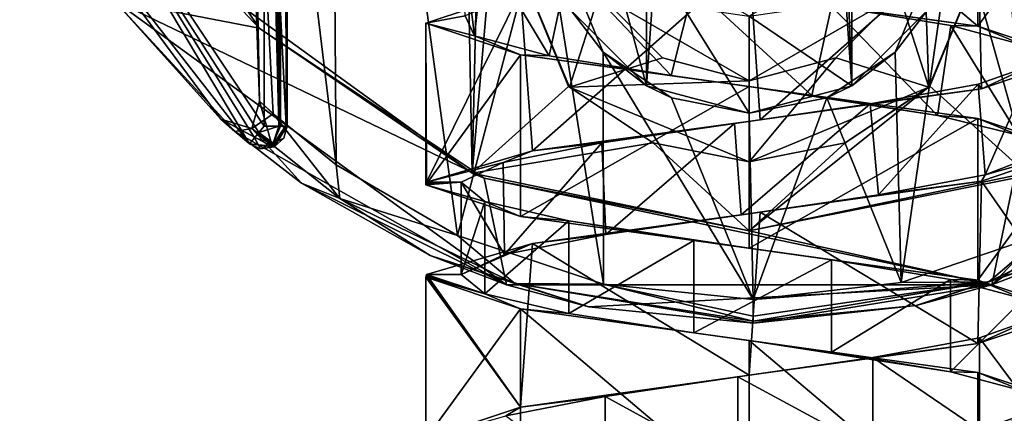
# Model space of a CAD drawing. Header units: millimetres. Extents: x -106 to 198, y -388 to 267.
# Tile 226 of 256: x 134.21 to 155.52, y 1.55 to 10.07. Entities that reach past the tile are written whole.
import ezdxf

# ---------------------------------------------------------------- set-up
doc = ezdxf.new("R2010")
doc.units = ezdxf.units.MM
doc.header["$LTSCALE"] = 52.148148
for name, color, linetype in [('5656', 7, 'CONTINUOUS'), ('5657', 7, 'CONTINUOUS'), ('5659', 7, 'CONTINUOUS'), ('5661', 7, 'CONTINUOUS'), ('5665', 7, 'CONTINUOUS'), ('5666', 7, 'CONTINUOUS'), ('5669', 7, 'CONTINUOUS'), ('5670', 7, 'CONTINUOUS'), ('5678', 7, 'CONTINUOUS'), ('5679', 7, 'CONTINUOUS'), ('5680', 7, 'CONTINUOUS'), ('5682', 7, 'CONTINUOUS'), ('5684', 7, 'CONTINUOUS'), ('5689', 7, 'CONTINUOUS'), ('5691', 7, 'CONTINUOUS'), ('5695', 7, 'CONTINUOUS'), ('5702', 7, 'CONTINUOUS'), ('5703', 7, 'CONTINUOUS'), ('5705', 7, 'CONTINUOUS'), ('5710', 7, 'CONTINUOUS'), ('5711', 7, 'CONTINUOUS'), ('5712', 7, 'CONTINUOUS'), ('5713', 7, 'CONTINUOUS'), ('5734', 7, 'CONTINUOUS'), ('5735', 7, 'CONTINUOUS'), ('5736', 7, 'CONTINUOUS'), ('5737', 7, 'CONTINUOUS'), ('5738', 7, 'CONTINUOUS'), ('5739', 7, 'CONTINUOUS'), ('6177', 7, 'CONTINUOUS'), ('6185', 7, 'CONTINUOUS'), ('6186', 7, 'CONTINUOUS'), ('6187', 7, 'CONTINUOUS'), ('6259', 7, 'CONTINUOUS'), ('6260', 7, 'CONTINUOUS'), ('6261', 7, 'CONTINUOUS')]:
    doc.layers.add(name, color=color, linetype=linetype)

msp = doc.modelspace()

# ---------------------------------------------------------------- linework, layer by layer
at = {"layer": '5656', "linetype": 'CONTINUOUS'}
for points in [[(139.393, 9.894, -56), (136.247, 10.508, -56), (136.142, 14.76, -56), (139.393, 9.894, -56)], [(144.747, 4.332, -56), (136.247, 10.508, -56), (144.26, 6.642, -56), (144.747, 4.332, -56)], [(144.26, 6.642, -56), (136.247, 10.508, -56), (139.393, 9.894, -56), (144.26, 6.642, -56)], [(163.753, 10.508, -56), (155.253, 4.332, -56), (160.607, 9.894, -56), (163.753, 10.508, -56)], [(160.607, 9.894, -56), (155.253, 4.332, -56), (155.74, 6.642, -56), (160.607, 9.894, -56)], [(155.253, 4.332, -56), (144.747, 4.332, -56), (144.26, 6.642, -56), (155.253, 4.332, -56)], [(150, 5.5, -56), (155.253, 4.332, -56), (144.26, 6.642, -56), (150, 5.5, -56)], [(155.74, 6.642, -56), (155.253, 4.332, -56), (150, 5.5, -56), (155.74, 6.642, -56)]]:
    msp.add_3dface(points, dxfattribs=at)
at = {"layer": '5657', "linetype": 'CONTINUOUS'}
msp.add_3dface([(134.207, 15.72, -12), (139.5, 7.772, -12), (139.5, 20.5, -12), (134.207, 15.72, -12)], dxfattribs=at)
at = {"layer": '5659', "linetype": 'CONTINUOUS'}
for points in [[(134.623, 13.251, -12.5), (136.247, 10.508, -56), (138.564, 7.921, -19.373), (134.623, 13.251, -12.5)], [(139.182, 7.386, -12.5), (134.623, 13.251, -12.5), (139.182, 7.386, -14.399), (139.182, 7.386, -12.5)], [(139.182, 7.386, -14.399), (134.623, 13.251, -12.5), (139.182, 7.386, -16.299), (139.182, 7.386, -14.399)], [(139.182, 7.386, -16.299), (134.623, 13.251, -12.5), (138.564, 7.921, -19.373), (139.182, 7.386, -16.299)], [(136.247, 10.508, -56), (144.747, 4.332, -56), (138.866, 7.654, -22.41), (136.247, 10.508, -56)], [(138.564, 7.921, -19.373), (136.247, 10.508, -56), (138.866, 7.654, -22.41), (138.564, 7.921, -19.373)], [(155.253, 4.332, -56), (163.753, 10.508, -56), (157.009, 5.012, -28.529), (155.253, 4.332, -56)], [(138.866, 7.654, -22.41), (144.747, 4.332, -56), (140.306, 6.535, -25.689), (138.866, 7.654, -22.41)], [(140.306, 6.535, -25.689), (144.747, 4.332, -56), (143.094, 4.966, -28.605), (140.306, 6.535, -25.689)], [(143.094, 4.966, -28.605), (144.747, 4.332, -56), (146.53, 3.858, -30.313), (143.094, 4.966, -28.605)], [(153.616, 3.889, -30.267), (155.253, 4.332, -56), (157.009, 5.012, -28.529), (153.616, 3.889, -30.267)], [(144.747, 4.332, -56), (155.253, 4.332, -56), (146.53, 3.858, -30.313), (144.747, 4.332, -56)], [(146.53, 3.858, -30.313), (155.253, 4.332, -56), (150.091, 3.5, -30.83), (146.53, 3.858, -30.313)], [(150.091, 3.5, -30.83), (155.253, 4.332, -56), (153.616, 3.889, -30.267), (150.091, 3.5, -30.83)]]:
    msp.add_3dface(points, dxfattribs=at)
at = {"layer": '5661', "linetype": 'CONTINUOUS'}
for points in [[(140, 33.228, -12.5), (140, 7.772, -12.5), (140, 33.228, -13.3), (140, 33.228, -12.5)], [(140, 33.228, -13.3), (140, 7.772, -12.5), (140, 33.228, -14.1), (140, 33.228, -13.3)], [(140, 33.228, -14.1), (140, 7.772, -12.5), (140, 19.536, -15.172), (140, 33.228, -14.1)], [(140, 7.772, -14.397), (140, 7.772, -16.294), (140, 19.536, -15.172), (140, 7.772, -14.397)], [(140, 7.772, -12.5), (140, 7.772, -14.397), (140, 19.536, -15.172), (140, 7.772, -12.5)]]:
    msp.add_3dface(points, dxfattribs=at)
at = {"layer": '5665', "linetype": 'CONTINUOUS'}
for points in [[(139.393, 9.894, -56), (136.142, 14.76, -56), (138.797, 10.525, -25.829), (139.393, 9.894, -56)], [(144.002, 6.751, -30.902), (139.393, 9.894, -56), (138.797, 10.525, -25.829), (144.002, 6.751, -30.902)], [(144.26, 6.642, -56), (139.393, 9.894, -56), (144.002, 6.751, -30.902), (144.26, 6.642, -56)], [(150, 5.5, -32.384), (144.26, 6.642, -56), (144.002, 6.751, -30.902), (150, 5.5, -32.384)], [(150, 5.5, -56), (144.26, 6.642, -56), (150, 5.5, -32.384), (150, 5.5, -56)], [(155.74, 6.642, -56), (150, 5.5, -56), (155.998, 6.751, -30.902), (155.74, 6.642, -56)], [(155.998, 6.751, -30.902), (150, 5.5, -56), (150, 5.5, -32.384), (155.998, 6.751, -30.902)]]:
    msp.add_3dface(points, dxfattribs=at)
at = {"layer": '5666', "linetype": 'CONTINUOUS'}
for points in [[(143.478, 34.008, -31.701), (144.002, 6.751, -30.902), (138.797, 10.525, -25.829), (143.478, 34.008, -31.701)], [(144.002, 6.751, -30.902), (143.478, 34.008, -31.701), (144.5, 28.5, -31.998), (144.002, 6.751, -30.902)], [(156.522, 34.008, -31.701), (155.998, 6.751, -30.902), (155.5, 12.5, -31.382), (156.522, 34.008, -31.701)], [(144.5, 12.5, -31.382), (144.002, 6.751, -30.902), (144.5, 28.5, -31.998), (144.5, 12.5, -31.382)], [(146.092, 8.63, -31.873), (144.002, 6.751, -30.902), (144.5, 12.5, -31.382), (146.092, 8.63, -31.873)], [(155.5, 12.5, -31.382), (155.998, 6.751, -30.902), (153.911, 8.633, -31.872), (155.5, 12.5, -31.382)], [(147.924, 7.407, -32.278), (144.002, 6.751, -30.902), (146.092, 8.63, -31.873), (147.924, 7.407, -32.278)], [(155.998, 6.751, -30.902), (150, 5.5, -32.384), (153.911, 8.633, -31.872), (155.998, 6.751, -30.902)], [(153.911, 8.633, -31.872), (150, 5.5, -32.384), (152.08, 7.409, -32.277), (153.911, 8.633, -31.872)], [(150, 5.5, -32.384), (144.002, 6.751, -30.902), (147.924, 7.407, -32.278), (150, 5.5, -32.384)], [(150.002, 7, -32.436), (150, 5.5, -32.384), (147.924, 7.407, -32.278), (150.002, 7, -32.436)], [(152.08, 7.409, -32.277), (150, 5.5, -32.384), (150.002, 7, -32.436), (152.08, 7.409, -32.277)]]:
    msp.add_3dface(points, dxfattribs=at)
at = {"layer": '5669', "linetype": 'CONTINUOUS'}
for points in [[(139.5, 7.772, -12), (134.207, 15.72, -12), (139.382, 7.629, -12.036), (139.5, 7.772, -12)], [(134.207, 15.72, -12), (134.623, 13.251, -12.5), (139.182, 7.386, -12.5), (134.207, 15.72, -12)], [(134.207, 15.72, -12), (139.182, 7.386, -12.5), (139.288, 7.516, -12.127), (134.207, 15.72, -12)], [(139.382, 7.629, -12.036), (134.207, 15.72, -12), (139.288, 7.516, -12.127), (139.382, 7.629, -12.036)]]:
    msp.add_3dface(points, dxfattribs=at)
at = {"layer": '5670', "linetype": 'CONTINUOUS'}
for points in [[(139.5, 33.228, -12), (139.5, 20.5, -12), (139.815, 7.772, -12.112), (139.5, 33.228, -12)], [(139.89, 33.228, -12.187), (139.5, 33.228, -12), (139.854, 7.772, -12.146), (139.89, 33.228, -12.187)], [(139.854, 7.772, -12.146), (139.5, 33.228, -12), (139.815, 7.772, -12.112), (139.854, 7.772, -12.146)], [(140, 7.772, -12.5), (139.89, 33.228, -12.187), (139.854, 7.772, -12.146), (140, 7.772, -12.5)], [(140, 7.772, -12.5), (140, 33.228, -12.5), (139.89, 33.228, -12.187), (140, 7.772, -12.5)], [(139.5, 20.5, -12), (139.5, 7.772, -12), (139.815, 7.772, -12.112), (139.5, 20.5, -12)]]:
    msp.add_3dface(points, dxfattribs=at)
at = {"layer": '5678', "linetype": 'CONTINUOUS'}
for points in [[(139.692, 8.038, -22.345), (139.399, 8.31, -19.426), (139.231, 7.722, -21.531), (139.692, 8.038, -22.345)], [(139.231, 7.722, -21.531), (139.399, 8.31, -19.426), (139.676, 7.343, -16.481), (139.231, 7.722, -21.531)], [(139.399, 8.31, -19.426), (139.973, 7.789, -16.455), (139.676, 7.343, -16.481), (139.399, 8.31, -19.426)], [(139.182, 7.386, -16.299), (138.564, 7.921, -19.373), (139.658, 7.335, -16.477), (139.182, 7.386, -16.299)], [(138.564, 7.921, -19.373), (138.866, 7.654, -22.41), (139.231, 7.722, -21.531), (138.564, 7.921, -19.373)], [(138.564, 7.921, -19.373), (139.231, 7.722, -21.531), (139.658, 7.335, -16.477), (138.564, 7.921, -19.373)], [(141.137, 6.205, -26.119), (139.692, 8.038, -22.345), (139.231, 7.722, -21.531), (141.137, 6.205, -26.119)], [(141.062, 6.93, -25.498), (139.692, 8.038, -22.345), (141.137, 6.205, -26.119), (141.062, 6.93, -25.498)], [(138.866, 7.654, -22.41), (140.306, 6.535, -25.689), (139.231, 7.722, -21.531), (138.866, 7.654, -22.41)], [(140.306, 6.535, -25.689), (141.137, 6.205, -26.119), (139.231, 7.722, -21.531), (140.306, 6.535, -25.689)], [(139.658, 7.335, -16.477), (139.231, 7.722, -21.531), (139.676, 7.343, -16.481), (139.658, 7.335, -16.477)], [(143.684, 5.402, -28.269), (141.062, 6.93, -25.498), (141.137, 6.205, -26.119), (143.684, 5.402, -28.269)], [(140.306, 6.535, -25.689), (143.094, 4.966, -28.605), (141.137, 6.205, -26.119), (140.306, 6.535, -25.689)], [(143.094, 4.966, -28.605), (144.925, 4.359, -29.38), (141.137, 6.205, -26.119), (143.094, 4.966, -28.605)], [(144.925, 4.359, -29.38), (143.684, 5.402, -28.269), (141.137, 6.205, -26.119), (144.925, 4.359, -29.38)], [(146.848, 4.351, -29.857), (143.684, 5.402, -28.269), (144.925, 4.359, -29.38), (146.848, 4.351, -29.857)], [(143.094, 4.966, -28.605), (146.53, 3.858, -30.313), (144.925, 4.359, -29.38), (143.094, 4.966, -28.605)], [(146.53, 3.858, -30.313), (150.091, 3.5, -30.83), (144.925, 4.359, -29.38), (146.53, 3.858, -30.313)], [(150.091, 3.5, -30.83), (150.089, 3.546, -30.62), (144.925, 4.359, -29.38), (150.091, 3.5, -30.83)], [(150.089, 3.546, -30.62), (146.848, 4.351, -29.857), (144.925, 4.359, -29.38), (150.089, 3.546, -30.62)], [(150.084, 4.018, -30.33), (146.848, 4.351, -29.857), (150.087, 3.653, -30.47), (150.084, 4.018, -30.33)], [(150.087, 3.653, -30.47), (146.848, 4.351, -29.857), (150.089, 3.546, -30.62), (150.087, 3.653, -30.47)]]:
    msp.add_3dface(points, dxfattribs=at)
at = {"layer": '5679', "linetype": 'CONTINUOUS'}
for points in [[(155.187, 4.396, -29.321), (157.009, 5.012, -28.529), (158.91, 6.237, -26.054), (155.187, 4.396, -29.321)], [(155.187, 4.396, -29.321), (158.91, 6.237, -26.054), (156.42, 5.45, -28.192), (155.187, 4.396, -29.321)], [(153.293, 4.382, -29.812), (155.187, 4.396, -29.321), (156.42, 5.45, -28.192), (153.293, 4.382, -29.812)], [(153.616, 3.889, -30.267), (157.009, 5.012, -28.529), (155.187, 4.396, -29.321), (153.616, 3.889, -30.267)], [(150.084, 4.018, -30.33), (150.087, 3.653, -30.47), (155.187, 4.396, -29.321), (150.084, 4.018, -30.33)], [(150.084, 4.018, -30.33), (155.187, 4.396, -29.321), (153.293, 4.382, -29.812), (150.084, 4.018, -30.33)], [(150.087, 3.653, -30.47), (150.089, 3.546, -30.62), (155.187, 4.396, -29.321), (150.087, 3.653, -30.47)], [(150.089, 3.546, -30.62), (153.616, 3.889, -30.267), (155.187, 4.396, -29.321), (150.089, 3.546, -30.62)], [(150.091, 3.5, -30.83), (153.616, 3.889, -30.267), (150.089, 3.546, -30.62), (150.091, 3.5, -30.83)]]:
    msp.add_3dface(points, dxfattribs=at)
at = {"layer": '5680', "linetype": 'CONTINUOUS'}
for points in [[(140, 7.772, -16.294), (139.714, 7.32, -12.5), (139.713, 7.32, -16.294), (140, 7.772, -16.294)], [(139.714, 7.32, -12.5), (140, 7.772, -16.294), (139.923, 7.506, -12.5), (139.714, 7.32, -12.5)], [(140, 7.772, -16.294), (140, 7.772, -14.397), (139.923, 7.506, -12.5), (140, 7.772, -16.294)], [(140, 7.772, -14.397), (140, 7.772, -12.5), (139.923, 7.506, -12.5), (140, 7.772, -14.397)], [(139.182, 7.386, -12.5), (139.182, 7.386, -14.399), (139.713, 7.32, -16.294), (139.182, 7.386, -12.5)], [(139.42, 7.278, -12.5), (139.182, 7.386, -12.5), (139.713, 7.32, -16.294), (139.42, 7.278, -12.5)], [(139.182, 7.386, -14.399), (139.182, 7.386, -16.299), (139.713, 7.32, -16.294), (139.182, 7.386, -14.399)], [(139.714, 7.32, -12.5), (139.42, 7.278, -12.5), (139.713, 7.32, -16.294), (139.714, 7.32, -12.5)]]:
    msp.add_3dface(points, dxfattribs=at)
at = {"layer": '5682', "linetype": 'CONTINUOUS'}
for points in [[(140, 33.228, -14.1), (140, 7.772, -16.294), (139.993, 25.973, -14.731), (140, 33.228, -14.1)], [(140, 7.772, -16.294), (140, 33.228, -14.1), (140, 19.536, -15.172), (140, 7.772, -16.294)], [(139.993, 25.944, -14.734), (139.973, 7.789, -16.455), (139.961, 16.222, -15.658), (139.993, 25.944, -14.734)], [(139.973, 7.789, -16.455), (139.993, 25.944, -14.734), (139.993, 7.781, -16.376), (139.973, 7.789, -16.455)], [(139.993, 25.973, -14.731), (140, 7.772, -16.294), (139.993, 7.781, -16.376), (139.993, 25.973, -14.731)], [(139.993, 25.944, -14.734), (139.993, 25.973, -14.731), (139.993, 7.781, -16.376), (139.993, 25.944, -14.734)]]:
    msp.add_3dface(points, dxfattribs=at)
at = {"layer": '5684', "linetype": 'CONTINUOUS'}
for points in [[(139.5, 7.772, -12), (139.382, 7.629, -12.036), (139.815, 7.772, -12.112), (139.5, 7.772, -12)], [(139.815, 7.772, -12.112), (139.382, 7.629, -12.036), (139.695, 7.398, -12.231), (139.815, 7.772, -12.112)], [(140, 7.772, -12.5), (139.854, 7.772, -12.146), (139.695, 7.398, -12.231), (140, 7.772, -12.5)], [(139.923, 7.506, -12.5), (140, 7.772, -12.5), (139.695, 7.398, -12.231), (139.923, 7.506, -12.5)], [(139.854, 7.772, -12.146), (139.815, 7.772, -12.112), (139.695, 7.398, -12.231), (139.854, 7.772, -12.146)], [(139.288, 7.516, -12.127), (139.182, 7.386, -12.5), (139.42, 7.278, -12.5), (139.288, 7.516, -12.127)], [(139.382, 7.629, -12.036), (139.288, 7.516, -12.127), (139.695, 7.398, -12.231), (139.382, 7.629, -12.036)], [(139.288, 7.516, -12.127), (139.42, 7.278, -12.5), (139.695, 7.398, -12.231), (139.288, 7.516, -12.127)], [(139.714, 7.32, -12.5), (139.923, 7.506, -12.5), (139.695, 7.398, -12.231), (139.714, 7.32, -12.5)], [(139.42, 7.278, -12.5), (139.714, 7.32, -12.5), (139.695, 7.398, -12.231), (139.42, 7.278, -12.5)]]:
    msp.add_3dface(points, dxfattribs=at)
at = {"layer": '5689', "linetype": 'CONTINUOUS'}
for points in [[(139.676, 7.343, -16.481), (139.973, 7.789, -16.455), (139.713, 7.32, -16.294), (139.676, 7.343, -16.481)], [(139.713, 7.32, -16.294), (139.973, 7.789, -16.455), (139.993, 7.781, -16.376), (139.713, 7.32, -16.294)], [(140, 7.772, -16.294), (139.713, 7.32, -16.294), (139.993, 7.781, -16.376), (140, 7.772, -16.294)], [(139.182, 7.386, -16.299), (139.658, 7.335, -16.477), (139.713, 7.32, -16.294), (139.182, 7.386, -16.299)], [(139.658, 7.335, -16.477), (139.676, 7.343, -16.481), (139.713, 7.32, -16.294), (139.658, 7.335, -16.477)]]:
    msp.add_3dface(points, dxfattribs=at)
at = {"layer": '5691', "linetype": 'CONTINUOUS'}
for points in [[(150, 8.75, -56), (146.752, 10.625, -56), (150, 10.15, -56), (150, 8.75, -56)], [(153.248, 10.625, -56), (150, 8.75, -56), (150, 10.15, -56), (153.248, 10.625, -56)]]:
    msp.add_3dface(points, dxfattribs=at)
at = {"layer": '5695', "linetype": 'CONTINUOUS'}
for points in [[(146.092, 8.63, -31.873), (144.5, 12.5, -31.382), (146.111, 8.611, -46.99), (146.092, 8.63, -31.873)], [(144.5, 12.5, -31.382), (144.5, 12.5, -46.99), (146.111, 8.611, -46.99), (144.5, 12.5, -31.382)], [(155.5, 12.5, -46.99), (153.911, 8.633, -31.872), (153.889, 8.611, -46.99), (155.5, 12.5, -46.99)], [(155.5, 12.5, -31.382), (153.911, 8.633, -31.872), (155.5, 12.5, -46.99), (155.5, 12.5, -31.382)], [(147.924, 7.407, -32.278), (146.092, 8.63, -31.873), (146.111, 8.611, -46.99), (147.924, 7.407, -32.278)], [(150, 7, -46.99), (147.924, 7.407, -32.278), (146.111, 8.611, -46.99), (150, 7, -46.99)], [(153.889, 8.611, -46.99), (150.002, 7, -32.436), (150, 7, -46.99), (153.889, 8.611, -46.99)], [(152.08, 7.409, -32.277), (150.002, 7, -32.436), (153.889, 8.611, -46.99), (152.08, 7.409, -32.277)], [(153.911, 8.633, -31.872), (152.08, 7.409, -32.277), (153.889, 8.611, -46.99), (153.911, 8.633, -31.872)], [(150.002, 7, -32.436), (147.924, 7.407, -32.278), (150, 7, -46.99), (150.002, 7, -32.436)]]:
    msp.add_3dface(points, dxfattribs=at)
at = {"layer": '5702', "linetype": 'CONTINUOUS'}
for points in [[(146.146, 14.725, -46), (147.775, 8.646, -46), (147.775, 16.354, -46), (146.146, 14.725, -46)], [(147.775, 16.354, -46), (147.775, 8.646, -46), (147.965, 11.325, -46), (147.775, 16.354, -46)], [(152.225, 16.354, -46), (152.035, 13.675, -46), (152.225, 8.646, -46), (152.225, 16.354, -46)], [(153.854, 10.275, -46), (152.225, 16.354, -46), (152.225, 8.646, -46), (153.854, 10.275, -46)], [(146.146, 10.275, -46), (147.775, 8.646, -46), (146.146, 14.725, -46), (146.146, 10.275, -46)], [(152.035, 13.675, -46), (152.035, 11.325, -46), (152.225, 8.646, -46), (152.035, 13.675, -46)], [(147.775, 8.646, -46), (150, 8.05, -46), (147.965, 11.325, -46), (147.775, 8.646, -46)], [(150, 8.05, -46), (150, 10.15, -46), (147.965, 11.325, -46), (150, 8.05, -46)], [(152.035, 11.325, -46), (150, 10.15, -46), (152.225, 8.646, -46), (152.035, 11.325, -46)], [(150, 10.15, -46), (150, 8.05, -46), (152.225, 8.646, -46), (150, 10.15, -46)]]:
    msp.add_3dface(points, dxfattribs=at)
at = {"layer": '5703', "linetype": 'CONTINUOUS'}
for points in [[(154.45, 12.491, -29.663), (153.854, 10.275, -46), (153.163, 9.37, -30.037), (154.45, 12.491, -29.663)], [(153.854, 10.275, -46), (152.225, 8.646, -46), (153.163, 9.37, -30.037), (153.854, 10.275, -46)], [(153.163, 9.37, -30.037), (152.225, 8.646, -46), (151.684, 8.381, -30.349), (153.163, 9.37, -30.037)], [(152.225, 8.646, -46), (150, 8.05, -46), (151.684, 8.381, -30.349), (152.225, 8.646, -46)], [(151.684, 8.381, -30.349), (150, 8.05, -46), (150, 8.05, -30.472), (151.684, 8.381, -30.349)]]:
    msp.add_3dface(points, dxfattribs=at)
at = {"layer": '5705', "linetype": 'CONTINUOUS'}
for points in [[(146.836, 9.37, -30.037), (146.146, 10.275, -46), (145.55, 12.489, -29.663), (146.836, 9.37, -30.037)], [(147.775, 8.646, -46), (146.146, 10.275, -46), (146.836, 9.37, -30.037), (147.775, 8.646, -46)], [(148.316, 8.381, -30.349), (147.775, 8.646, -46), (146.836, 9.37, -30.037), (148.316, 8.381, -30.349)], [(150, 8.05, -46), (147.775, 8.646, -46), (150, 8.05, -30.472), (150, 8.05, -46)], [(150, 8.05, -30.472), (147.775, 8.646, -46), (148.316, 8.381, -30.349), (150, 8.05, -30.472)]]:
    msp.add_3dface(points, dxfattribs=at)
at = {"layer": '5710', "linetype": 'CONTINUOUS'}
for points in [[(153.75, 12.5, -48), (153.889, 8.611, -46.99), (153.248, 10.625, -48), (153.75, 12.5, -48)], [(155.5, 12.5, -46.99), (153.889, 8.611, -46.99), (153.75, 12.5, -48), (155.5, 12.5, -46.99)], [(153.248, 10.625, -48), (153.889, 8.611, -46.99), (151.875, 9.252, -48), (153.248, 10.625, -48)], [(153.889, 8.611, -46.99), (150, 7, -46.99), (151.875, 9.252, -48), (153.889, 8.611, -46.99)], [(151.875, 9.252, -48), (150, 7, -46.99), (150, 8.75, -48), (151.875, 9.252, -48)]]:
    msp.add_3dface(points, dxfattribs=at)
at = {"layer": '5711', "linetype": 'CONTINUOUS'}
for points in [[(150, 8.75, -56), (153.248, 10.625, -56), (150, 8.75, -48), (150, 8.75, -56)], [(153.248, 10.625, -56), (151.875, 9.252, -48), (150, 8.75, -48), (153.248, 10.625, -56)], [(153.248, 10.625, -56), (153.248, 10.625, -48), (151.875, 9.252, -48), (153.248, 10.625, -56)]]:
    msp.add_3dface(points, dxfattribs=at)
at = {"layer": '5712', "linetype": 'CONTINUOUS'}
for points in [[(146.111, 8.611, -46.99), (144.5, 12.5, -46.99), (146.752, 10.625, -48), (146.111, 8.611, -46.99)], [(148.125, 9.252, -48), (146.111, 8.611, -46.99), (146.752, 10.625, -48), (148.125, 9.252, -48)], [(150, 8.75, -48), (146.111, 8.611, -46.99), (148.125, 9.252, -48), (150, 8.75, -48)], [(150, 7, -46.99), (146.111, 8.611, -46.99), (150, 8.75, -48), (150, 7, -46.99)]]:
    msp.add_3dface(points, dxfattribs=at)
at = {"layer": '5713', "linetype": 'CONTINUOUS'}
for points in [[(146.752, 10.625, -56), (150, 8.75, -56), (148.125, 9.252, -48), (146.752, 10.625, -56)], [(146.752, 10.625, -56), (148.125, 9.252, -48), (146.752, 10.625, -48), (146.752, 10.625, -56)], [(150, 8.75, -56), (150, 8.75, -48), (148.125, 9.252, -48), (150, 8.75, -56)]]:
    msp.add_3dface(points, dxfattribs=at)
at = {"layer": '5734', "linetype": 'CONTINUOUS'}
for points in [[(144.055, 9.725, -21.8), (143.849, 10.156, -18.764), (143.767, 12.065, -19.404), (144.055, 9.725, -21.8)], [(144.266, 11.642, -22.357), (144.055, 9.725, -21.8), (143.767, 12.065, -19.404), (144.266, 11.642, -22.357)], [(145.671, 9.295, -24.378), (144.055, 9.725, -21.8), (144.266, 11.642, -22.357), (145.671, 9.295, -24.378)], [(146.081, 11.218, -24.739), (145.671, 9.295, -24.378), (144.266, 11.642, -22.357), (146.081, 11.218, -24.739)], [(148.312, 8.864, -25.888), (145.671, 9.295, -24.378), (146.081, 11.218, -24.739), (148.312, 8.864, -25.888)], [(148.796, 10.795, -26.003), (148.312, 8.864, -25.888), (146.081, 11.218, -24.739), (148.796, 10.795, -26.003)], [(151.354, 8.434, -25.972), (148.312, 8.864, -25.888), (148.796, 10.795, -26.003), (151.354, 8.434, -25.972)], [(151.786, 10.371, -25.859), (151.354, 8.434, -25.972), (148.796, 10.795, -26.003), (151.786, 10.371, -25.859)], [(154.075, 8.003, -24.609), (151.354, 8.434, -25.972), (151.786, 10.371, -25.859), (154.075, 8.003, -24.609)], [(154.367, 9.948, -24.341), (154.075, 8.003, -24.609), (151.786, 10.371, -25.859), (154.367, 9.948, -24.341)], [(155.83, 7.573, -22.124), (154.075, 8.003, -24.609), (154.367, 9.948, -24.341), (155.83, 7.573, -22.124)], [(155.946, 9.524, -21.796), (155.83, 7.573, -22.124), (154.367, 9.948, -24.341), (155.946, 9.524, -21.796)], [(154.959, 8.677, -16.066), (155.106, 6.712, -16.266), (156.159, 9.101, -18.81), (154.959, 8.677, -16.066)], [(155.106, 6.712, -16.266), (156.203, 7.142, -19.104), (156.159, 9.101, -18.81), (155.106, 6.712, -16.266)], [(152.62, 8.254, -14.196), (152.799, 6.282, -14.282), (154.959, 8.677, -16.066), (152.62, 8.254, -14.196)], [(152.799, 6.282, -14.282), (155.106, 6.712, -16.266), (154.959, 8.677, -16.066), (152.799, 6.282, -14.282)], [(149.68, 7.83, -13.628), (149.829, 5.851, -13.622), (152.62, 8.254, -14.196), (149.68, 7.83, -13.628)], [(149.829, 5.851, -13.622), (152.799, 6.282, -14.282), (152.62, 8.254, -14.196), (149.829, 5.851, -13.622)], [(146.814, 7.407, -14.493), (146.9, 5.421, -14.443), (149.68, 7.83, -13.628), (146.814, 7.407, -14.493)], [(146.9, 5.421, -14.443), (149.829, 5.851, -13.622), (149.68, 7.83, -13.628), (146.9, 5.421, -14.443)], [(144.678, 6.983, -16.593), (144.704, 4.99, -16.55), (146.814, 7.407, -14.493), (144.678, 6.983, -16.593)], [(144.704, 4.99, -16.55), (146.9, 5.421, -14.443), (146.814, 7.407, -14.493), (144.704, 4.99, -16.55)], [(143.765, 6.56, -19.444), (144.704, 4.99, -16.55), (144.678, 6.983, -16.593), (143.765, 6.56, -19.444)], [(143.765, 4.56, -19.444), (144.704, 4.99, -16.55), (143.765, 6.56, -19.444), (143.765, 4.56, -19.444)]]:
    msp.add_3dface(points, dxfattribs=at)
at = {"layer": '5735', "linetype": 'CONTINUOUS'}
for points in [[(145.05, 10.688, -14.92), (143.849, 10.156, -18.764), (143, 10, -19.87), (145.05, 10.688, -14.92)], [(143.849, 10.156, -18.764), (144.055, 9.725, -21.8), (143, 10, -19.87), (143.849, 10.156, -18.764)], [(143, 10, -19.87), (144.055, 9.725, -21.8), (145.05, 9.313, -24.82), (143, 10, -19.87)], [(144.055, 9.725, -21.8), (145.671, 9.295, -24.378), (145.05, 9.313, -24.82), (144.055, 9.725, -21.8)], [(145.671, 9.295, -24.378), (148.312, 8.864, -25.888), (145.05, 9.313, -24.82), (145.671, 9.295, -24.378)], [(145.05, 9.313, -24.82), (148.312, 8.864, -25.888), (150, 8.625, -26.87), (145.05, 9.313, -24.82)], [(148.312, 8.864, -25.888), (151.354, 8.434, -25.972), (150, 8.625, -26.87), (148.312, 8.864, -25.888)], [(151.354, 8.434, -25.972), (154.075, 8.003, -24.609), (150, 8.625, -26.87), (151.354, 8.434, -25.972)], [(150, 8.625, -26.87), (154.075, 8.003, -24.609), (154.95, 7.938, -24.82), (150, 8.625, -26.87)], [(154.075, 8.003, -24.609), (155.83, 7.573, -22.124), (154.95, 7.938, -24.82), (154.075, 8.003, -24.609)], [(154.95, 7.938, -24.82), (155.83, 7.573, -22.124), (157, 7.25, -19.87), (154.95, 7.938, -24.82)], [(157, 7.25, -19.87), (155.106, 6.712, -16.266), (155.033, 6.577, -15.005), (157, 7.25, -19.87)], [(156.203, 7.142, -19.104), (155.106, 6.712, -16.266), (157, 7.25, -19.87), (156.203, 7.142, -19.104)], [(155.106, 6.712, -16.266), (152.799, 6.282, -14.282), (155.033, 6.577, -15.005), (155.106, 6.712, -16.266)], [(155.033, 6.577, -15.005), (152.799, 6.282, -14.282), (150.238, 5.905, -12.874), (155.033, 6.577, -15.005)], [(152.799, 6.282, -14.282), (149.829, 5.851, -13.622), (150.238, 5.905, -12.874), (152.799, 6.282, -14.282)], [(150.238, 5.905, -12.874), (146.9, 5.421, -14.443), (145.31, 5.232, -14.674), (150.238, 5.905, -12.874)], [(149.829, 5.851, -13.622), (146.9, 5.421, -14.443), (150.238, 5.905, -12.874), (149.829, 5.851, -13.622)], [(146.9, 5.421, -14.443), (144.704, 4.99, -16.55), (145.31, 5.232, -14.674), (146.9, 5.421, -14.443)], [(145.31, 5.232, -14.674), (143.765, 4.56, -19.444), (143.016, 4.56, -19.393), (145.31, 5.232, -14.674)], [(144.704, 4.99, -16.55), (143.765, 4.56, -19.444), (145.31, 5.232, -14.674), (144.704, 4.99, -16.55)]]:
    msp.add_3dface(points, dxfattribs=at)
at = {"layer": '5736', "linetype": 'CONTINUOUS'}
for points in [[(154.95, 9.938, -24.82), (151.786, 10.371, -25.859), (150, 10.625, -26.87), (154.95, 9.938, -24.82)], [(154.367, 9.948, -24.341), (151.786, 10.371, -25.859), (154.95, 9.938, -24.82), (154.367, 9.948, -24.341)], [(155.946, 9.524, -21.796), (154.367, 9.948, -24.341), (154.95, 9.938, -24.82), (155.946, 9.524, -21.796)], [(157, 9.25, -19.87), (155.946, 9.524, -21.796), (154.95, 9.938, -24.82), (157, 9.25, -19.87)], [(155.033, 8.577, -15.005), (156.159, 9.101, -18.81), (157, 9.25, -19.87), (155.033, 8.577, -15.005)], [(154.959, 8.677, -16.066), (156.159, 9.101, -18.81), (155.033, 8.577, -15.005), (154.959, 8.677, -16.066)], [(150.238, 7.905, -12.874), (152.62, 8.254, -14.196), (155.033, 8.577, -15.005), (150.238, 7.905, -12.874)], [(152.62, 8.254, -14.196), (154.959, 8.677, -16.066), (155.033, 8.577, -15.005), (152.62, 8.254, -14.196)], [(149.68, 7.83, -13.628), (152.62, 8.254, -14.196), (150.238, 7.905, -12.874), (149.68, 7.83, -13.628)], [(145.31, 7.232, -14.674), (149.68, 7.83, -13.628), (150.238, 7.905, -12.874), (145.31, 7.232, -14.674)], [(146.814, 7.407, -14.493), (149.68, 7.83, -13.628), (145.31, 7.232, -14.674), (146.814, 7.407, -14.493)], [(144.678, 6.983, -16.593), (146.814, 7.407, -14.493), (145.31, 7.232, -14.674), (144.678, 6.983, -16.593)], [(143.016, 6.56, -19.393), (144.678, 6.983, -16.593), (145.31, 7.232, -14.674), (143.016, 6.56, -19.393)], [(143.765, 6.56, -19.444), (144.678, 6.983, -16.593), (143.016, 6.56, -19.393), (143.765, 6.56, -19.444)]]:
    msp.add_3dface(points, dxfattribs=at)
at = {"layer": '5737', "linetype": 'CONTINUOUS'}
for points in [[(143.765, 4.56, -19.444), (143.765, 6.56, -19.444), (144.277, 6.138, -22.383), (143.765, 4.56, -19.444)], [(144.277, 4.138, -22.383), (143.765, 4.56, -19.444), (144.277, 6.138, -22.383), (144.277, 4.138, -22.383)], [(146.095, 5.716, -24.75), (144.277, 4.138, -22.383), (144.277, 6.138, -22.383), (146.095, 5.716, -24.75)], [(146.095, 3.716, -24.75), (144.277, 4.138, -22.383), (146.095, 5.716, -24.75), (146.095, 3.716, -24.75)], [(148.801, 5.294, -26.004), (146.095, 3.716, -24.75), (146.095, 5.716, -24.75), (148.801, 5.294, -26.004)], [(148.801, 3.294, -26.004), (146.095, 3.716, -24.75), (148.801, 5.294, -26.004), (148.801, 3.294, -26.004)], [(151.781, 4.872, -25.861), (148.801, 3.294, -26.004), (148.801, 5.294, -26.004), (151.781, 4.872, -25.861)], [(151.781, 2.872, -25.861), (148.801, 3.294, -26.004), (151.781, 4.872, -25.861), (151.781, 2.872, -25.861)], [(154.356, 4.45, -24.352), (151.781, 2.872, -25.861), (151.781, 4.872, -25.861), (154.356, 4.45, -24.352)], [(154.356, 2.45, -24.352), (151.781, 2.872, -25.861), (154.356, 4.45, -24.352), (154.356, 2.45, -24.352)], [(155.937, 4.028, -21.822), (154.356, 2.45, -24.352), (154.356, 4.45, -24.352), (155.937, 4.028, -21.822)], [(155.937, 2.028, -21.822), (154.356, 2.45, -24.352), (155.937, 4.028, -21.822), (155.937, 2.028, -21.822)], [(154.99, 3.184, -16.106), (156.166, 1.606, -18.848), (156.166, 3.606, -18.848), (154.99, 3.184, -16.106)], [(152.676, 2.762, -14.222), (154.99, 1.184, -16.106), (154.99, 3.184, -16.106), (152.676, 2.762, -14.222)], [(154.99, 1.184, -16.106), (156.166, 1.606, -18.848), (154.99, 3.184, -16.106), (154.99, 1.184, -16.106)], [(149.753, 2.34, -13.625), (152.676, 0.762, -14.222), (152.676, 2.762, -14.222), (149.753, 2.34, -13.625)], [(152.676, 0.762, -14.222), (154.99, 1.184, -16.106), (152.676, 2.762, -14.222), (152.676, 0.762, -14.222)], [(146.886, 1.918, -14.451), (149.753, 0.34, -13.625), (149.753, 2.34, -13.625), (146.886, 1.918, -14.451)], [(149.753, 0.34, -13.625), (152.676, 0.762, -14.222), (149.753, 2.34, -13.625), (149.753, 0.34, -13.625)], [(144.729, 1.497, -16.512), (146.886, -0.082, -14.451), (146.886, 1.918, -14.451), (144.729, 1.497, -16.512)], [(146.886, -0.082, -14.451), (149.753, 0.34, -13.625), (146.886, 1.918, -14.451), (146.886, -0.082, -14.451)]]:
    msp.add_3dface(points, dxfattribs=at)
at = {"layer": '5738', "linetype": 'CONTINUOUS'}
for points in [[(143.004, 4.53, -19.631), (144.277, 4.138, -22.383), (143, 4.5, -19.87), (143.004, 4.53, -19.631)], [(143, 4.5, -19.87), (144.277, 4.138, -22.383), (145.05, 3.812, -24.82), (143, 4.5, -19.87)], [(143.016, 4.56, -19.393), (144.277, 4.138, -22.383), (143.004, 4.53, -19.631), (143.016, 4.56, -19.393)], [(143.016, 4.56, -19.393), (143.765, 4.56, -19.444), (144.277, 4.138, -22.383), (143.016, 4.56, -19.393)], [(144.277, 4.138, -22.383), (146.095, 3.716, -24.75), (145.05, 3.812, -24.82), (144.277, 4.138, -22.383)], [(146.095, 3.716, -24.75), (148.801, 3.294, -26.004), (145.05, 3.812, -24.82), (146.095, 3.716, -24.75)], [(145.05, 3.812, -24.82), (148.801, 3.294, -26.004), (150, 3.125, -26.87), (145.05, 3.812, -24.82)], [(148.801, 3.294, -26.004), (151.781, 2.872, -25.861), (150, 3.125, -26.87), (148.801, 3.294, -26.004)], [(151.781, 2.872, -25.861), (154.356, 2.45, -24.352), (150, 3.125, -26.87), (151.781, 2.872, -25.861)], [(150, 3.125, -26.87), (154.356, 2.45, -24.352), (154.95, 2.437, -24.82), (150, 3.125, -26.87)], [(154.356, 2.45, -24.352), (155.937, 2.028, -21.822), (154.95, 2.437, -24.82), (154.356, 2.45, -24.352)], [(155.937, 2.028, -21.822), (157, 1.75, -19.87), (154.95, 2.437, -24.82), (155.937, 2.028, -21.822)], [(157, 1.75, -19.87), (154.99, 1.184, -16.106), (154.95, 1.062, -14.92), (157, 1.75, -19.87)], [(156.166, 1.606, -18.848), (154.99, 1.184, -16.106), (157, 1.75, -19.87), (156.166, 1.606, -18.848)]]:
    msp.add_3dface(points, dxfattribs=at)
at = {"layer": '5739', "linetype": 'CONTINUOUS'}
for points in [[(144.277, 6.138, -22.383), (143.765, 6.56, -19.444), (143, 6.5, -19.87), (144.277, 6.138, -22.383)], [(143, 6.5, -19.87), (143.765, 6.56, -19.444), (143.004, 6.53, -19.631), (143, 6.5, -19.87)], [(145.05, 5.812, -24.82), (144.277, 6.138, -22.383), (143, 6.5, -19.87), (145.05, 5.812, -24.82)], [(143.765, 6.56, -19.444), (143.016, 6.56, -19.393), (143.004, 6.53, -19.631), (143.765, 6.56, -19.444)], [(146.095, 5.716, -24.75), (144.277, 6.138, -22.383), (145.05, 5.812, -24.82), (146.095, 5.716, -24.75)], [(150, 5.125, -26.87), (146.095, 5.716, -24.75), (145.05, 5.812, -24.82), (150, 5.125, -26.87)], [(148.801, 5.294, -26.004), (146.095, 5.716, -24.75), (150, 5.125, -26.87), (148.801, 5.294, -26.004)], [(151.781, 4.872, -25.861), (148.801, 5.294, -26.004), (150, 5.125, -26.87), (151.781, 4.872, -25.861)], [(154.95, 4.438, -24.82), (151.781, 4.872, -25.861), (150, 5.125, -26.87), (154.95, 4.438, -24.82)], [(154.356, 4.45, -24.352), (151.781, 4.872, -25.861), (154.95, 4.438, -24.82), (154.356, 4.45, -24.352)], [(155.937, 4.028, -21.822), (154.356, 4.45, -24.352), (154.95, 4.438, -24.82), (155.937, 4.028, -21.822)], [(157, 3.75, -19.87), (155.937, 4.028, -21.822), (154.95, 4.438, -24.82), (157, 3.75, -19.87)], [(154.95, 3.062, -14.92), (156.166, 3.606, -18.848), (157, 3.75, -19.87), (154.95, 3.062, -14.92)], [(154.99, 3.184, -16.106), (156.166, 3.606, -18.848), (154.95, 3.062, -14.92), (154.99, 3.184, -16.106)], [(150, 2.375, -12.87), (152.676, 2.762, -14.222), (154.95, 3.062, -14.92), (150, 2.375, -12.87)], [(152.676, 2.762, -14.222), (154.99, 3.184, -16.106), (154.95, 3.062, -14.92), (152.676, 2.762, -14.222)], [(149.753, 2.34, -13.625), (152.676, 2.762, -14.222), (150, 2.375, -12.87), (149.753, 2.34, -13.625)], [(145.05, 1.688, -14.92), (149.753, 2.34, -13.625), (150, 2.375, -12.87), (145.05, 1.688, -14.92)], [(146.886, 1.918, -14.451), (149.753, 2.34, -13.625), (145.05, 1.688, -14.92), (146.886, 1.918, -14.451)], [(144.729, 1.497, -16.512), (146.886, 1.918, -14.451), (145.05, 1.688, -14.92), (144.729, 1.497, -16.512)], [(143, 1, -19.87), (144.729, 1.497, -16.512), (145.05, 1.688, -14.92), (143, 1, -19.87)]]:
    msp.add_3dface(points, dxfattribs=at)
at = {"layer": '6177', "linetype": 'CONTINUOUS'}
for points in [[(139.399, 8.31, -19.426), (139.692, 8.038, -22.345), (138.78, 25.757, -19.87), (139.399, 8.31, -19.426)], [(139.399, 8.31, -19.426), (138.78, 25.757, -19.87), (139.076, 25.757, -17.311), (139.399, 8.31, -19.426)], [(139.692, 8.038, -22.345), (141.062, 6.93, -25.498), (138.78, 25.757, -19.87), (139.692, 8.038, -22.345)], [(141.062, 6.93, -25.498), (140.912, 25.757, -26.449), (138.78, 25.757, -19.87), (141.062, 6.93, -25.498)], [(139.973, 7.789, -16.455), (139.399, 8.31, -19.426), (139.076, 25.757, -17.311), (139.973, 7.789, -16.455)], [(139.948, 25.757, -14.886), (139.973, 7.789, -16.455), (139.076, 25.757, -17.311), (139.948, 25.757, -14.886)], [(139.973, 7.789, -16.455), (139.948, 25.757, -14.886), (139.961, 16.222, -15.658), (139.973, 7.789, -16.455)], [(141.062, 6.93, -25.498), (143.684, 5.402, -28.269), (140.912, 25.757, -26.449), (141.062, 6.93, -25.498)], [(143.684, 5.402, -28.269), (145.55, 12.489, -29.663), (140.912, 25.757, -26.449), (143.684, 5.402, -28.269)], [(156.42, 5.45, -28.192), (153.504, 25.757, -30.529), (154.45, 12.491, -29.663), (156.42, 5.45, -28.192)], [(153.504, 25.757, -30.529), (156.42, 5.45, -28.192), (159.088, 25.757, -26.449), (153.504, 25.757, -30.529)], [(143.684, 5.402, -28.269), (146.848, 4.351, -29.857), (145.55, 12.489, -29.663), (143.684, 5.402, -28.269)], [(146.848, 4.351, -29.857), (146.836, 9.37, -30.037), (145.55, 12.489, -29.663), (146.848, 4.351, -29.857)], [(153.293, 4.382, -29.812), (154.45, 12.491, -29.663), (153.163, 9.37, -30.037), (153.293, 4.382, -29.812)], [(153.293, 4.382, -29.812), (156.42, 5.45, -28.192), (154.45, 12.491, -29.663), (153.293, 4.382, -29.812)], [(146.848, 4.351, -29.857), (150.084, 4.018, -30.33), (146.836, 9.37, -30.037), (146.848, 4.351, -29.857)], [(150.084, 4.018, -30.33), (148.316, 8.381, -30.349), (146.836, 9.37, -30.037), (150.084, 4.018, -30.33)], [(153.293, 4.382, -29.812), (153.163, 9.37, -30.037), (151.684, 8.381, -30.349), (153.293, 4.382, -29.812)], [(150.084, 4.018, -30.33), (150, 8.05, -30.472), (148.316, 8.381, -30.349), (150.084, 4.018, -30.33)], [(150.084, 4.018, -30.33), (151.684, 8.381, -30.349), (150, 8.05, -30.472), (150.084, 4.018, -30.33)], [(150.084, 4.018, -30.33), (153.293, 4.382, -29.812), (151.684, 8.381, -30.349), (150.084, 4.018, -30.33)]]:
    msp.add_3dface(points, dxfattribs=at)
at = {"layer": '6185', "linetype": 'CONTINUOUS'}
for points in [[(157, 12.75, -19.87), (154.95, 12.062, -14.92), (157, 9.25, -19.87), (157, 12.75, -19.87)], [(154.95, 12.062, -14.92), (150, 11.375, -12.87), (150.238, 7.905, -12.874), (154.95, 12.062, -14.92)], [(154.95, 12.062, -14.92), (150.238, 7.905, -12.874), (155.033, 8.577, -15.005), (154.95, 12.062, -14.92)], [(154.95, 12.062, -14.92), (155.033, 8.577, -15.005), (157, 9.25, -19.87), (154.95, 12.062, -14.92)], [(150, 11.375, -12.87), (145.05, 10.688, -14.92), (145.31, 7.232, -14.674), (150, 11.375, -12.87)], [(150, 11.375, -12.87), (145.31, 7.232, -14.674), (150.238, 7.905, -12.874), (150, 11.375, -12.87)], [(145.05, 10.688, -14.92), (143, 10, -19.87), (143.016, 6.56, -19.393), (145.05, 10.688, -14.92)], [(145.05, 10.688, -14.92), (143.016, 6.56, -19.393), (145.31, 7.232, -14.674), (145.05, 10.688, -14.92)], [(143.016, 6.56, -19.393), (143, 10, -19.87), (143.004, 6.53, -19.631), (143.016, 6.56, -19.393)], [(143, 10, -19.87), (143, 6.5, -19.87), (143.004, 6.53, -19.631), (143, 10, -19.87)]]:
    msp.add_3dface(points, dxfattribs=at)
at = {"layer": '6186', "linetype": 'CONTINUOUS'}
for points in [[(157, 7.25, -19.87), (155.033, 6.577, -15.005), (157, 3.75, -19.87), (157, 7.25, -19.87)], [(155.033, 6.577, -15.005), (150.238, 5.905, -12.874), (154.95, 3.062, -14.92), (155.033, 6.577, -15.005)], [(155.033, 6.577, -15.005), (154.95, 3.062, -14.92), (157, 3.75, -19.87), (155.033, 6.577, -15.005)], [(150.238, 5.905, -12.874), (145.31, 5.232, -14.674), (150, 2.375, -12.87), (150.238, 5.905, -12.874)], [(150.238, 5.905, -12.874), (150, 2.375, -12.87), (154.95, 3.062, -14.92), (150.238, 5.905, -12.874)], [(145.31, 5.232, -14.674), (143.016, 4.56, -19.393), (145.05, 1.688, -14.92), (145.31, 5.232, -14.674)], [(145.31, 5.232, -14.674), (145.05, 1.688, -14.92), (150, 2.375, -12.87), (145.31, 5.232, -14.674)], [(143.004, 4.53, -19.631), (143, 4.5, -19.87), (145.05, 1.688, -14.92), (143.004, 4.53, -19.631)], [(143, 4.5, -19.87), (143, 1, -19.87), (145.05, 1.688, -14.92), (143, 4.5, -19.87)], [(143.016, 4.56, -19.393), (143.004, 4.53, -19.631), (145.05, 1.688, -14.92), (143.016, 4.56, -19.393)]]:
    msp.add_3dface(points, dxfattribs=at)
at = {"layer": '6187', "linetype": 'CONTINUOUS'}
msp.add_3dface([(157, 1.75, -19.87), (154.95, 1.062, -14.92), (157, -1.75, -19.87), (157, 1.75, -19.87)], dxfattribs=at)
at = {"layer": '6259', "linetype": 'CONTINUOUS'}
for points in [[(150, 14.125, -26.87), (154.95, 13.437, -24.82), (154.95, 9.938, -24.82), (150, 14.125, -26.87)], [(150, 14.125, -26.87), (154.95, 9.938, -24.82), (150, 10.625, -26.87), (150, 14.125, -26.87)], [(154.95, 13.437, -24.82), (157, 12.75, -19.87), (154.95, 9.938, -24.82), (154.95, 13.437, -24.82)], [(157, 12.75, -19.87), (157, 9.25, -19.87), (154.95, 9.938, -24.82), (157, 12.75, -19.87)]]:
    msp.add_3dface(points, dxfattribs=at)
at = {"layer": '6260', "linetype": 'CONTINUOUS'}
for points in [[(143, 10, -19.87), (145.05, 9.313, -24.82), (143, 6.5, -19.87), (143, 10, -19.87)], [(145.05, 9.313, -24.82), (145.05, 5.812, -24.82), (143, 6.5, -19.87), (145.05, 9.313, -24.82)], [(145.05, 9.313, -24.82), (150, 8.625, -26.87), (145.05, 5.812, -24.82), (145.05, 9.313, -24.82)], [(150, 8.625, -26.87), (150, 5.125, -26.87), (145.05, 5.812, -24.82), (150, 8.625, -26.87)], [(150, 8.625, -26.87), (154.95, 7.938, -24.82), (150, 5.125, -26.87), (150, 8.625, -26.87)], [(154.95, 7.938, -24.82), (154.95, 4.438, -24.82), (150, 5.125, -26.87), (154.95, 7.938, -24.82)], [(154.95, 7.938, -24.82), (157, 7.25, -19.87), (154.95, 4.438, -24.82), (154.95, 7.938, -24.82)], [(157, 7.25, -19.87), (157, 3.75, -19.87), (154.95, 4.438, -24.82), (157, 7.25, -19.87)]]:
    msp.add_3dface(points, dxfattribs=at)
at = {"layer": '6261', "linetype": 'CONTINUOUS'}
for points in [[(143, 4.5, -19.87), (145.05, 3.812, -24.82), (143, 1, -19.87), (143, 4.5, -19.87)], [(145.05, 3.812, -24.82), (145.05, 0.313, -24.82), (143, 1, -19.87), (145.05, 3.812, -24.82)], [(145.05, 3.812, -24.82), (150, 3.125, -26.87), (150, -0.375, -26.87), (145.05, 3.812, -24.82)], [(145.05, 3.812, -24.82), (150, -0.375, -26.87), (145.05, 0.313, -24.82), (145.05, 3.812, -24.82)], [(150, 3.125, -26.87), (154.95, 2.437, -24.82), (154.95, -1.062, -24.82), (150, 3.125, -26.87)], [(150, 3.125, -26.87), (154.95, -1.062, -24.82), (150, -0.375, -26.87), (150, 3.125, -26.87)], [(154.95, 2.437, -24.82), (157, 1.75, -19.87), (154.95, -1.062, -24.82), (154.95, 2.437, -24.82)], [(157, 1.75, -19.87), (157, -1.75, -19.87), (154.95, -1.062, -24.82), (157, 1.75, -19.87)]]:
    msp.add_3dface(points, dxfattribs=at)

doc.saveas('drawing.dxf')
